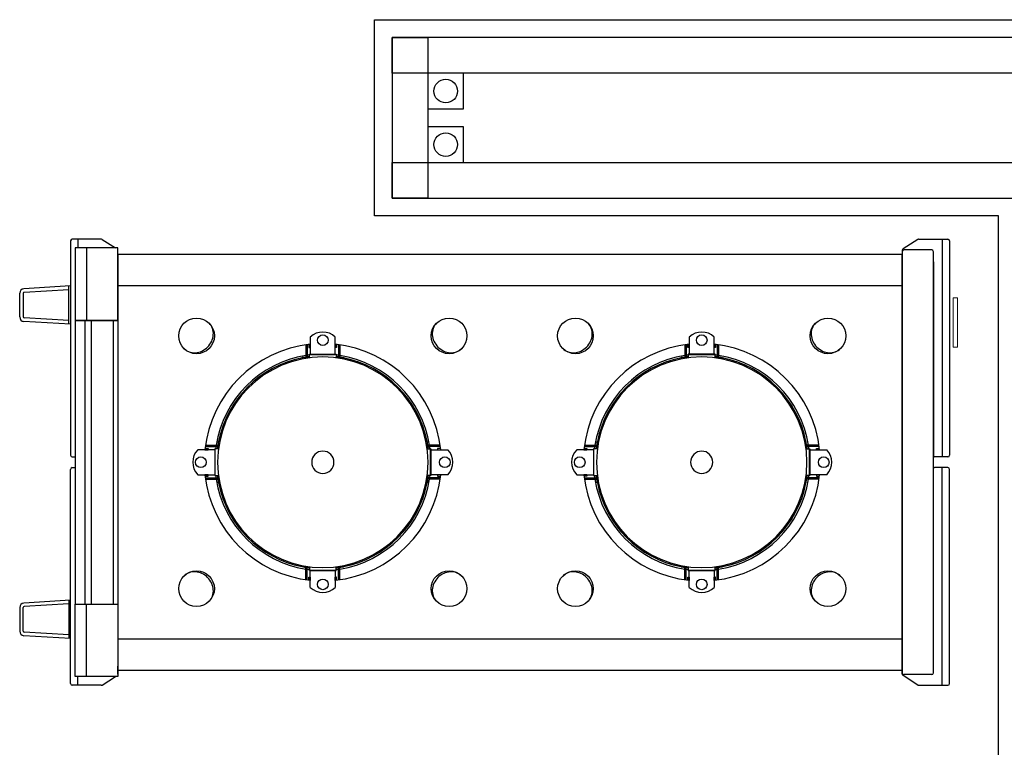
# Model space of a CAD drawing. Header units: millimetres. Extents: x -285236 to 84130, y -470 to 79511.
# Tile 123 of 192: x 8800 to 9904, y 39807 to 40623. Entities that reach past the tile are written whole.
import ezdxf

# ---------------------------------------------------------------- set-up
doc = ezdxf.new("R2010")
doc.units = ezdxf.units.MM
doc.layers.add('XREF', color=254, linetype='Continuous')

msp = doc.modelspace()

# ---------------------------------------------------------------- linework, layer by layer
at = {"layer": 'XREF'}
for p, q in [((8856.9741, 40374.5954), (8856.9741, 40134.5954)), ((8891.296, 40376.5954), (8858.9741, 40376.5954)), ((8865.0704, 40376.5954), (8865.0704, 40366.7454)), ((8892.3687, 40376.2834), (8907.3776, 40366.7454)), ((9807.5794, 40376.2834), (9790.9013, 40365.6847)), ((9808.6521, 40376.5954), (9840.974, 40376.5954)), ((9834.8778, 40376.5954), (9834.8778, 40132.5954)), ((9842.974, 40374.5954), (9842.974, 40134.5954)), ((9789.9741, 40363.9967), (9789.9741, 40355.0954)), ((9822.9741, 40364.5954), (9791.9741, 40364.5954)), ((9824.9741, 40351.0954), (9824.9741, 40133.5954)), ((8856.9741, 40324.1498), (8804.6695, 40320.9918)), ((8855.0975, 40281.3797), (8855.0975, 40324.0365)), ((8799.9709, 40289.4153), (8799.9709, 40316.0009)), ((8803.9709, 40316.0009), (8803.9709, 40289.4153)), ((8855.0975, 40320.0292), (8804.9106, 40316.9991)), ((8856.9741, 40281.2664), (8804.6695, 40284.4244)), ((8855.0975, 40285.387), (8804.9106, 40288.4171)), ((8873.0666, 40285.5954), (8873.0666, 39967.5954)), ((8879.9741, 40285.5954), (8879.9741, 39967.5954)), ((8904.9741, 40285.5954), (8904.9741, 39967.5954)), ((9120.9741, 40243.3454), (9119.7741, 40243.3454)), ((9158.9741, 40243.3454), (9160.1741, 40243.3454)), ((9545.9741, 40243.3454), (9544.7741, 40243.3454)), ((9583.9741, 40243.3454), (9585.1741, 40243.3454)), ((9023.2241, 40145.5954), (9023.2241, 40146.7954)), ((9256.7241, 40145.5954), (9256.7241, 40146.7954)), ((9448.2241, 40145.5954), (9448.2241, 40146.7954)), ((9681.7241, 40145.5954), (9681.7241, 40146.7954)), ((8858.9741, 40132.5954), (8862.1041, 40132.5954)), ((9840.974, 40132.5954), (9825.9741, 40132.5954)), ((8856.9741, 39878.5954), (8856.9741, 40118.5954)), ((8858.9741, 40120.5954), (8862.1041, 40120.5954)), ((9824.9741, 39902.0954), (9824.9741, 40119.5954)), ((9840.974, 40120.5954), (9825.9741, 40120.5954)), ((9834.8778, 39876.5954), (9834.8778, 40120.5954)), ((9842.974, 39878.5954), (9842.974, 40118.5954)), ((9023.2241, 40107.5954), (9023.2241, 40106.3954)), ((9256.7241, 40107.5954), (9256.7241, 40106.3954)), ((9448.2241, 40107.5954), (9448.2241, 40106.3954)), ((9681.7241, 40107.5954), (9681.7241, 40106.3954)), ((9120.9741, 40009.8454), (9119.7741, 40009.8454)), ((9158.9741, 40009.8454), (9160.1741, 40009.8454)), ((9545.9741, 40009.8454), (9544.7741, 40009.8454)), ((9583.9741, 40009.8454), (9585.1741, 40009.8454)), ((8856.9741, 39971.9245), (8804.6695, 39968.7665)), ((8855.0975, 39971.8112), (8855.0975, 39929.1544)), ((8799.9709, 39963.7756), (8799.9709, 39937.19)), ((8803.9709, 39937.19), (8803.9709, 39963.7756)), ((8855.0975, 39967.8039), (8804.9106, 39964.7737)), ((8855.0975, 39933.1617), (8804.9106, 39936.1918)), ((8856.9741, 39929.0411), (8804.6695, 39932.1991)), ((8909.9741, 39889.1941), (8909.9741, 39898.0954)), ((9789.9741, 39889.1941), (9789.9741, 39898.0954)), ((8865.0704, 39876.5954), (8865.0704, 39886.4454)), ((8892.3687, 39876.9074), (8907.3776, 39886.4454)), ((9807.5794, 39876.9074), (9790.9013, 39887.5062)), ((9822.9741, 39888.5954), (9791.9741, 39888.5954)), ((8891.296, 39876.5954), (8858.9741, 39876.5954)), ((9808.6521, 39876.5954), (9840.974, 39876.5954))]:
    msp.add_line(p, q, dxfattribs=at)
at = {"layer": 'XREF', "linetype": 'Continuous'}
for p, q in [((8909.9741, 40324.5954), (9789.9741, 40324.5954)), ((8909.9741, 39928.5954), (9789.9741, 39928.5954))]:
    msp.add_line(p, q, dxfattribs=at)
at = {"layer": 'XREF', "lineweight": 18}
for p, q in [((9846.9553, 40255.7742), (9846.9553, 40310.7742)), ((9851.9553, 40310.7742), (9846.9553, 40310.7742)), ((9851.9553, 40310.7742), (9851.9553, 40255.7742)), ((9851.9553, 40255.7742), (9846.9553, 40255.7742))]:
    msp.add_line(p, q, dxfattribs=at)
at = {"layer": 'XREF', "flags": 128}
for points in [[(9854.4903, 38622.6047), (9897.8696, 38622.6047), (9897.8696, 40402.6047), (9197.8696, 40402.6047), (9197.8696, 40622.6047), (10047.8696, 40622.6047), (10047.8696, 40047.7708)], [(8874.9741, 40366.7454), (8874.9741, 40285.5954), (8909.9741, 40285.5954), (8909.9741, 40366.7454), (8874.9741, 40366.7454), (8862.1041, 40366.7454), (8862.1041, 40285.5954), (8874.9741, 40285.5954)], [(9789.9741, 40362.5954), (9789.9741, 40126.5954), (9789.9741, 40359.5954), (8909.9741, 40359.5954), (8909.9741, 40126.5954), (8909.9741, 39893.5954), (9789.9741, 39893.5954), (9789.9741, 40126.5954), (9789.9741, 39890.5954)], [(9824.9741, 39890.5954), (9824.9741, 40126.5954), (9824.9741, 40362.5954)], [(8909.9741, 40285.5954), (8862.1041, 40285.5954), (8862.1041, 39967.5954), (8909.9741, 39967.5954)], [(9120.9741, 40258.2313), (9120.9741, 40246.5617), (9120.9741, 40243.0557)], [(9122.4741, 40258.4391), (9122.4741, 40246.7572), (9122.4741, 40243.2906)], [(9124.4741, 40258.6892), (9124.4741, 40255.3454), (9125.9741, 40255.3454), (9125.9741, 40258.9536), (9125.9741, 40255.3454)], [(9125.9741, 40266.8226), (9125.9741, 40247.4554), (9153.9741, 40247.4554), (9153.9741, 40266.8226)], [(9155.4741, 40258.6892), (9155.4741, 40255.3454), (9153.9741, 40255.3454), (9153.9741, 40258.9536), (9153.9741, 40255.3454)], [(9157.4741, 40258.4391), (9157.4741, 40246.7572), (9157.4741, 40243.2906)], [(9158.9741, 40258.2313), (9158.9741, 40246.5617), (9158.9741, 40243.0557)], [(9545.9741, 40258.2313), (9545.9741, 40246.5617), (9545.9741, 40243.0557)], [(9547.4741, 40258.4391), (9547.4741, 40246.7572), (9547.4741, 40243.2906)], [(9550.9741, 40255.3454), (9550.9741, 40258.9536), (9550.9741, 40255.3454), (9549.4741, 40255.3454), (9549.4741, 40258.6892)], [(9550.9741, 40266.8226), (9550.9741, 40247.4554), (9578.9741, 40247.4554), (9578.9741, 40266.8226)], [(9580.4741, 40258.6892), (9580.4741, 40255.3454), (9578.9741, 40255.3454), (9578.9741, 40258.9536), (9578.9741, 40255.3454)], [(9582.4741, 40258.4391), (9582.4741, 40246.7572), (9582.4741, 40243.2906)], [(9583.9741, 40258.2313), (9583.9741, 40246.5617), (9583.9741, 40243.0557)], [(9124.9741, 40243.6382), (9124.9741, 40247.0467), (9124.9741, 40247.8454), (9139.9741, 40247.8454), (9154.9741, 40247.8454), (9154.9741, 40247.0467), (9154.9741, 40243.6382)], [(9579.9741, 40243.6382), (9579.9741, 40247.0467), (9579.9741, 40247.8454), (9564.9741, 40247.8454), (9549.9741, 40247.8454), (9549.9741, 40247.0467), (9549.9741, 40243.6382)], [(9119.7741, 40242.8536), (9119.7741, 40243.8454), (9116.7741, 40243.8454), (9116.7741, 40242.2923)], [(9122.4741, 40244.5954), (9123.4741, 40244.5954), (9123.4741, 40243.4361)], [(9157.4741, 40244.5954), (9156.4741, 40244.5954), (9156.4741, 40243.4361)], [(9160.1741, 40242.8536), (9160.1741, 40243.8454), (9163.1741, 40243.8454), (9163.1741, 40242.2923)], [(9544.7741, 40242.8536), (9544.7741, 40243.8454), (9541.7741, 40243.8454), (9541.7741, 40242.2923)], [(9547.4741, 40244.5954), (9548.4741, 40244.5954), (9548.4741, 40243.4361)], [(9581.4741, 40243.4361), (9581.4741, 40244.5954), (9582.4741, 40244.5954)], [(9585.1741, 40242.8536), (9585.1741, 40243.8454), (9588.1741, 40243.8454), (9588.1741, 40242.2923)], [(9024.2772, 40149.7954), (9022.7241, 40149.7954), (9022.7241, 40146.7954), (9023.7159, 40146.7954)], [(9256.2322, 40146.7954), (9257.2241, 40146.7954), (9257.2241, 40149.7954), (9255.6709, 40149.7954)], [(9448.7159, 40146.7954), (9447.7241, 40146.7954), (9447.7241, 40149.7954), (9449.2772, 40149.7954)], [(9681.2322, 40146.7954), (9682.2241, 40146.7954), (9682.2241, 40149.7954), (9680.6709, 40149.7954)], [(8999.7468, 40112.5954), (9019.1141, 40112.5954), (9019.1141, 40140.5954), (8999.7468, 40140.5954)], [(9007.8803, 40142.0954), (9011.2241, 40142.0954), (9011.2241, 40140.5954), (9007.6159, 40140.5954), (9011.2241, 40140.5954)], [(9008.1304, 40144.0954), (9019.8123, 40144.0954), (9023.2789, 40144.0954)], [(9008.3382, 40145.5954), (9020.0078, 40145.5954), (9023.5138, 40145.5954)], [(9022.9313, 40141.5954), (9019.5228, 40141.5954), (9018.7241, 40141.5954), (9018.7241, 40126.5954), (9018.7241, 40111.5954), (9019.5228, 40111.5954), (9022.9313, 40111.5954)], [(9021.9741, 40144.0954), (9021.9741, 40143.0954), (9023.1333, 40143.0954)], [(9271.6099, 40145.5954), (9259.9403, 40145.5954), (9256.4343, 40145.5954)], [(9271.8177, 40144.0954), (9260.1358, 40144.0954), (9256.6692, 40144.0954)], [(9257.9741, 40144.0954), (9257.9741, 40143.0954), (9256.8148, 40143.0954)], [(9257.0168, 40141.5954), (9260.4253, 40141.5954), (9261.2241, 40141.5954), (9261.2241, 40126.5954), (9261.2241, 40111.5954), (9260.4253, 40111.5954), (9257.0168, 40111.5954)], [(9280.2013, 40112.5954), (9260.8341, 40112.5954), (9260.8341, 40140.5954), (9280.2013, 40140.5954)], [(9272.0678, 40142.0954), (9268.7241, 40142.0954), (9268.7241, 40140.5954), (9272.3322, 40140.5954)], [(9424.7468, 40112.5954), (9444.1141, 40112.5954), (9444.1141, 40140.5954), (9424.7468, 40140.5954)], [(9432.8803, 40142.0954), (9436.2241, 40142.0954), (9436.2241, 40140.5954), (9432.6159, 40140.5954), (9436.2241, 40140.5954)], [(9433.1304, 40144.0954), (9444.8123, 40144.0954), (9448.2789, 40144.0954)], [(9433.3382, 40145.5954), (9445.0078, 40145.5954), (9448.5138, 40145.5954)], [(9447.9313, 40141.5954), (9444.5228, 40141.5954), (9443.7241, 40141.5954), (9443.7241, 40126.5954), (9443.7241, 40111.5954), (9444.5228, 40111.5954), (9447.9313, 40111.5954)], [(9446.9741, 40144.0954), (9446.9741, 40143.0954), (9448.1333, 40143.0954)], [(9696.6099, 40145.5954), (9684.9403, 40145.5954), (9681.4343, 40145.5954)], [(9696.8177, 40144.0954), (9685.1358, 40144.0954), (9681.6692, 40144.0954)], [(9682.9741, 40144.0954), (9682.9741, 40143.0954), (9681.8148, 40143.0954)], [(9682.0168, 40141.5954), (9685.4253, 40141.5954), (9686.2241, 40141.5954), (9686.2241, 40126.5954), (9686.2241, 40111.5954), (9685.4253, 40111.5954), (9682.0168, 40111.5954)], [(9705.2013, 40112.5954), (9685.8341, 40112.5954), (9685.8341, 40140.5954), (9705.2013, 40140.5954)], [(9697.3322, 40140.5954), (9693.7241, 40140.5954), (9693.7241, 40142.0954), (9697.0678, 40142.0954)], [(9007.8803, 40111.0954), (9011.2241, 40111.0954), (9011.2241, 40112.5954), (9007.6159, 40112.5954), (9011.2241, 40112.5954)], [(9008.1304, 40109.0954), (9019.8123, 40109.0954), (9023.2789, 40109.0954)], [(9008.3382, 40107.5954), (9020.0078, 40107.5954), (9023.5138, 40107.5954)], [(9023.1333, 40110.0954), (9021.9741, 40110.0954), (9021.9741, 40109.0954)], [(9023.7159, 40106.3954), (9022.7241, 40106.3954), (9022.7241, 40103.3954), (9024.2772, 40103.3954)], [(9256.2322, 40106.3954), (9257.2241, 40106.3954), (9257.2241, 40103.3954), (9255.6709, 40103.3954)], [(9271.6099, 40107.5954), (9259.9403, 40107.5954), (9256.4343, 40107.5954)], [(9271.8177, 40109.0954), (9260.1358, 40109.0954), (9256.6692, 40109.0954)], [(9256.8148, 40110.0954), (9257.9741, 40110.0954), (9257.9741, 40109.0954)], [(9272.3322, 40112.5954), (9268.7241, 40112.5954), (9268.7241, 40111.0954), (9272.0678, 40111.0954)], [(9436.2241, 40112.5954), (9432.6159, 40112.5954), (9436.2241, 40112.5954), (9436.2241, 40111.0954), (9432.8803, 40111.0954)], [(9433.1304, 40109.0954), (9444.8123, 40109.0954), (9448.2789, 40109.0954)], [(9433.3382, 40107.5954), (9445.0078, 40107.5954), (9448.5138, 40107.5954)], [(9446.9741, 40109.0954), (9446.9741, 40110.0954), (9448.1333, 40110.0954)], [(9449.2772, 40103.3954), (9447.7241, 40103.3954), (9447.7241, 40106.3954), (9448.7159, 40106.3954)], [(9680.6709, 40103.3954), (9682.2241, 40103.3954), (9682.2241, 40106.3954), (9681.2322, 40106.3954)], [(9696.6099, 40107.5954), (9684.9403, 40107.5954), (9681.4343, 40107.5954)], [(9696.8177, 40109.0954), (9685.1358, 40109.0954), (9681.6692, 40109.0954)], [(9682.9741, 40109.0954), (9682.9741, 40110.0954), (9681.8148, 40110.0954)], [(9697.3322, 40112.5954), (9693.7241, 40112.5954), (9693.7241, 40111.0954), (9697.0678, 40111.0954)], [(9119.7741, 40010.3373), (9119.7741, 40009.3454), (9116.7741, 40009.3454), (9116.7741, 40010.8986)], [(9120.9741, 39994.9596), (9120.9741, 40006.6291), (9120.9741, 40010.1351)], [(9122.4741, 39994.7518), (9122.4741, 40006.4337), (9122.4741, 40009.9003)], [(9122.4741, 40008.5954), (9123.4741, 40008.5954), (9123.4741, 40009.7547)], [(9124.9741, 40009.5527), (9124.9741, 40006.1442), (9124.9741, 40005.3454), (9139.9741, 40005.3454), (9154.9741, 40005.3454), (9154.9741, 40006.1442), (9154.9741, 40009.5527)], [(9125.9741, 39986.3682), (9125.9741, 40005.7354), (9153.9741, 40005.7354), (9153.9741, 39986.3682)], [(9157.4741, 40008.5954), (9156.4741, 40008.5954), (9156.4741, 40009.7547)], [(9157.4741, 39994.7518), (9157.4741, 40006.4337), (9157.4741, 40009.9003)], [(9158.9741, 39994.9596), (9158.9741, 40006.6291), (9158.9741, 40010.1351)], [(9160.1741, 40010.3373), (9160.1741, 40009.3454), (9163.1741, 40009.3454), (9163.1741, 40010.8986)], [(9541.7741, 40010.8986), (9541.7741, 40009.3454), (9544.7741, 40009.3454), (9544.7741, 40010.3373)], [(9545.9741, 39994.9596), (9545.9741, 40006.6291), (9545.9741, 40010.1351)], [(9547.4741, 39994.7518), (9547.4741, 40006.4337), (9547.4741, 40009.9003)], [(9547.4741, 40008.5954), (9548.4741, 40008.5954), (9548.4741, 40009.7547)], [(9549.9741, 40009.5527), (9549.9741, 40006.1442), (9549.9741, 40005.3454), (9564.9741, 40005.3454), (9579.9741, 40005.3454), (9579.9741, 40006.1442), (9579.9741, 40009.5527)], [(9550.9741, 39986.3682), (9550.9741, 40005.7354), (9578.9741, 40005.7354), (9578.9741, 39986.3682)], [(9581.4741, 40009.7547), (9581.4741, 40008.5954), (9582.4741, 40008.5954)], [(9582.4741, 39994.7518), (9582.4741, 40006.4337), (9582.4741, 40009.9003)], [(9583.9741, 39994.9596), (9583.9741, 40006.6291), (9583.9741, 40010.1351)], [(9585.1741, 40010.3373), (9585.1741, 40009.3454), (9588.1741, 40009.3454), (9588.1741, 40010.8986)], [(9124.4741, 39994.5017), (9124.4741, 39997.8454), (9125.9741, 39997.8454), (9125.9741, 39994.2373), (9125.9741, 39997.8454)], [(9155.4741, 39994.5017), (9155.4741, 39997.8454), (9153.9741, 39997.8454), (9153.9741, 39994.2373), (9153.9741, 39997.8454)], [(9549.4741, 39994.5017), (9549.4741, 39997.8454), (9550.9741, 39997.8454), (9550.9741, 39994.2373), (9550.9741, 39997.8454)], [(9580.4741, 39994.5017), (9580.4741, 39997.8454), (9578.9741, 39997.8454), (9578.9741, 39994.2373), (9578.9741, 39997.8454)], [(8874.9741, 39886.4454), (8874.9741, 39967.5954), (8909.9741, 39967.5954), (8909.9741, 39886.4454), (8874.9741, 39886.4454), (8862.1041, 39886.4454), (8862.1041, 39967.5954), (8874.9741, 39967.5954)]]:
    msp.add_lwpolyline(points, dxfattribs=at)
at = {"layer": 'XREF', "linetype": 'Continuous', "flags": 128}
msp.add_lwpolyline([(9217.8696, 35744.0512), (10027.8696, 35744.0512), (10027.8696, 40602.6047), (9217.8696, 40602.6047), (9217.8696, 40422.6047), (9917.8696, 40422.6047), (9917.8696, 38602.6047), (9854.4903, 38602.6047)], dxfattribs=at)
for points in [[(9217.8696, 40602.6047), (9257.8696, 40602.6047), (9257.8696, 40562.6047), (9217.8696, 40562.6047)], [(9217.8696, 35784.0512), (9217.8696, 35744.0512), (9257.8696, 35744.0512), (9257.8696, 35784.0512), (9987.8696, 35784.0512), (9987.8696, 40562.6047), (9257.8696, 40562.6047), (9257.8696, 40462.6047), (9957.8696, 40462.6047), (9957.8696, 38562.6047), (9257.8696, 38562.6047), (9257.8696, 35784.0512)], [(9257.8696, 40522.6047), (9297.8696, 40522.6047), (9297.8696, 40562.6047), (9257.8696, 40562.6047)], [(9257.8696, 40462.6047), (9297.8696, 40462.6047), (9297.8696, 40502.6047), (9257.8696, 40502.6047)], [(9217.8696, 40462.6047), (9257.8696, 40462.6047), (9257.8696, 40422.6047), (9217.8696, 40422.6047)]]:
    msp.add_lwpolyline(points, close=True, dxfattribs=at)
at = {"layer": 'XREF', "linetype": 'Continuous'}
for centre in [(9277.8696, 40542.6047), (9277.8696, 40482.6047)]:
    msp.add_circle(centre, 13.2114, dxfattribs=at)
at = {"layer": 'XREF'}
for centre, radius in [((8998.3335, 40268.236), 20), ((9281.6146, 40268.236), 20), ((9423.3335, 40268.236), 20), ((9706.6146, 40268.236), 20), ((9139.9741, 40263.4554), 6), ((9564.9741, 40263.4554), 6), ((9003.1141, 40126.5954), 6), ((9276.8341, 40126.5954), 6), ((9428.1141, 40126.5954), 6), ((9701.8341, 40126.5954), 6), ((8998.3335, 39984.9549), 20), ((9281.6146, 39984.9549), 20), ((9423.3335, 39984.9549), 20), ((9706.6146, 39984.9549), 20), ((9139.9741, 39989.7354), 6), ((9564.9741, 39989.7354), 6)]:
    msp.add_circle(centre, radius, dxfattribs=at)
for centre, radius, start, end in [((8858.9741, 40374.5954), 2, 90, 180), ((8891.296, 40374.5954), 2, 57.5644602, 90), ((9808.6521, 40374.5954), 2, 90, 122.4355398), ((9840.974, 40374.5954), 2, 0, 90), ((9791.9741, 40363.9967), 2, 122.4355398, 180), ((9791.9741, 40362.5954), 2, 90, 180), ((9822.9741, 40362.5954), 2, 0, 90), ((8804.9709, 40316.0009), 5, 93.4551734, 180), ((8804.9709, 40316.0009), 1, 93.4551734, 180), ((8804.9709, 40289.4153), 5, 180, 266.5448266), ((8804.9709, 40289.4153), 1, 180, 266.5448266), ((9001.4309, 40271.3334), 15.6196, 19.8464599, 45), ((9278.5172, 40271.3334), 15.6196, 135, 160.1535401), ((9426.4309, 40271.3334), 15.6196, 19.8464599, 45), ((9703.5172, 40271.3334), 15.6196, 135, 160.1535401), ((8997.1599, 40270.6674), 20.0338, 335.0712758, 356.4156628), ((8999.2271, 40270.5379), 17.9626, 356.4156628, 19.8464599), ((9139.9741, 40252.5398), 20, 45.572996, 134.427004), ((9280.721, 40270.5379), 17.9626, 160.1535401, 183.5843372), ((9282.7882, 40270.6674), 20.0338, 183.5843372, 204.9287242), ((9422.1599, 40270.6674), 20.0338, 335.0712758, 356.4156628), ((9424.2271, 40270.5379), 17.9626, 356.4156628, 19.8464599), ((9564.9741, 40252.5398), 20, 45.572996, 134.427004), ((9705.721, 40270.5379), 17.9626, 160.1535401, 183.5843372), ((9707.7882, 40270.6674), 20.0338, 183.5843372, 204.9287242), ((9139.9741, 40126.5954), 133, 96.0423284, 173.9576716), ((8994.8097, 40271.7598), 22.6255, 315, 335.0712758), ((9139.9741, 40126.5954), 133, 6.0423284, 83.9576716), ((9285.1384, 40271.7598), 22.6255, 204.9287242, 225), ((9564.9741, 40126.5954), 133, 96.0423284, 173.9576716), ((9419.8097, 40271.7598), 22.6255, 315, 335.0712758), ((9564.9741, 40126.5954), 133, 6.0423284, 83.9576716), ((9710.1384, 40271.7598), 22.6255, 204.9287242, 225), ((8995.2361, 40265.1386), 15.6196, 225, 250.1535401), ((8996.0316, 40267.3424), 17.9626, 250.1535401, 273.5843372), ((8995.9021, 40269.4096), 20.0338, 273.5843372, 294.9287242), ((8994.8097, 40271.7598), 22.6255, 294.9287242, 315), ((9139.9741, 40126.5954), 121.25, 99.0154638, 170.9845362), ((9139.9741, 40126.5954), 121.25, 97.1063434, 98.2984769), ((9139.9741, 40126.5954), 121.25, 81.7015231, 82.8936566), ((9139.9741, 40126.5954), 121.25, 81.7015231, 82.8936566), ((9139.9741, 40126.5954), 121.25, 9.0154638, 80.9845362), ((9285.1384, 40271.7598), 22.6255, 225, 245.0712758), ((9284.046, 40269.4096), 20.0338, 245.0712758, 266.4156628), ((9283.9165, 40267.3424), 17.9626, 266.4156628, 289.8464599), ((9284.712, 40265.1386), 15.6196, 289.8464599, 315), ((9420.2361, 40265.1386), 15.6196, 225, 250.1535401), ((9421.0316, 40267.3424), 17.9626, 250.1535401, 273.5843372), ((9420.9021, 40269.4096), 20.0338, 273.5843372, 294.9287242), ((9419.8097, 40271.7598), 22.6255, 294.9287242, 315), ((9564.9741, 40126.5954), 121.25, 99.0154638, 170.9845362), ((9564.9741, 40126.5954), 121.25, 97.1063434, 98.2984769), ((9564.9741, 40126.5954), 121.25, 81.7015231, 82.8936566), ((9564.9741, 40126.5954), 121.25, 81.7015231, 82.8936566), ((9564.9741, 40126.5954), 121.25, 9.0154638, 80.9845362), ((9710.1384, 40271.7598), 22.6255, 225, 245.0712758), ((9709.046, 40269.4096), 20.0338, 245.0712758, 266.4156628), ((9708.9165, 40267.3424), 17.9626, 266.4156628, 289.8464599), ((9709.712, 40265.1386), 15.6196, 289.8464599, 315), ((9139.9741, 40126.5954), 118, 90, 180), ((9139.9741, 40126.5954), 119.25, 101.2183942, 168.7816058), ((9131.9991, 40238.8454), 16.025, 161.8194462, 167.9084399), ((9139.9741, 40126.5954), 119.25, 99.1679593, 100.5082958), ((9139.9741, 40126.5954), 119.25, 97.226158, 98.3031625), ((9139.9741, 40126.5954), 118, 0, 90), ((9139.9741, 40126.5954), 119.25, 81.6968375, 82.773842), ((9139.9741, 40126.5954), 119.25, 81.6968375, 82.773842), ((9139.9741, 40126.5954), 119.25, 79.4917042, 80.8320407), ((9139.9741, 40126.5954), 119.25, 79.4917042, 80.8320407), ((9139.9741, 40126.5954), 119.25, 79.4917042, 80.8320407), ((9147.9491, 40238.8454), 16.025, 12.0915601, 18.1805538), ((9139.9741, 40126.5954), 119.25, 11.2183942, 78.7816058), ((9564.9741, 40126.5954), 118, 90, 180), ((9564.9741, 40126.5954), 119.25, 101.2183942, 168.7816058), ((9556.9991, 40238.8454), 16.025, 161.8194462, 167.9084399), ((9564.9741, 40126.5954), 119.25, 99.1679593, 100.5082958), ((9564.9741, 40126.5954), 119.25, 97.226158, 98.3031625), ((9564.9741, 40126.5954), 118, 0, 90), ((9564.9741, 40126.5954), 119.25, 81.6968375, 82.773842), ((9564.9741, 40126.5954), 119.25, 81.6968375, 82.773842), ((9564.9741, 40126.5954), 119.25, 79.4917042, 80.8320407), ((9564.9741, 40126.5954), 119.25, 79.4917042, 80.8320407), ((9564.9741, 40126.5954), 119.25, 79.4917042, 80.8320407), ((9572.9491, 40238.8454), 16.025, 12.0915601, 18.1805538), ((9564.9741, 40126.5954), 119.25, 11.2183942, 78.7816058), ((9139.9741, 40126.5954), 119.25, 169.4917042, 170.8320407), ((9139.9741, 40126.5954), 119.25, 169.4917042, 170.8320407), ((9139.9741, 40126.5954), 119.25, 169.4917042, 170.8320407), ((9027.7241, 40134.5704), 16.025, 102.0915601, 108.1805538), ((9252.2241, 40134.5704), 16.025, 71.8194462, 77.9084399), ((9139.9741, 40126.5954), 119.25, 9.1679593, 10.5082958), ((9564.9741, 40126.5954), 119.25, 169.4917042, 170.8320407), ((9564.9741, 40126.5954), 119.25, 169.4917042, 170.8320407), ((9564.9741, 40126.5954), 119.25, 169.4917042, 170.8320407), ((9452.7241, 40134.5704), 16.025, 102.0915601, 108.1805538), ((9677.2241, 40134.5704), 16.025, 71.8194462, 77.9084399), ((9564.9741, 40126.5954), 119.25, 9.1679593, 10.5082958), ((9014.0297, 40126.5954), 20, 135.572996, 224.427004), ((9139.9741, 40126.5954), 121.25, 171.7015231, 172.8936566), ((9139.9741, 40126.5954), 121.25, 171.7015231, 172.8936566), ((9139.9741, 40126.5954), 119.25, 171.6968375, 172.773842), ((9139.9741, 40126.5954), 119.25, 171.6968375, 172.773842), ((9139.9741, 40126.5954), 12.5, 90, 180), ((9139.9741, 40126.5954), 12.5, 0, 90), ((9139.9741, 40126.5954), 119.25, 7.226158, 8.3031625), ((9139.9741, 40126.5954), 121.25, 7.1063434, 8.2984769), ((9265.9184, 40126.5954), 20, 315.572996, 44.427004), ((9439.0297, 40126.5954), 20, 135.572996, 224.427004), ((9564.9741, 40126.5954), 121.25, 171.7015231, 172.8936566), ((9564.9741, 40126.5954), 121.25, 171.7015231, 172.8936566), ((9564.9741, 40126.5954), 119.25, 171.6968375, 172.773842), ((9564.9741, 40126.5954), 119.25, 171.6968375, 172.773842), ((9564.9741, 40126.5954), 12.5, 90, 180), ((9564.9741, 40126.5954), 12.5, 0, 90), ((9564.9741, 40126.5954), 119.25, 7.226158, 8.3031625), ((9564.9741, 40126.5954), 121.25, 7.1063434, 8.2984769), ((9690.9184, 40126.5954), 20, 315.572996, 44.427004), ((8858.9741, 40134.5954), 2, 180, 270), ((9139.9741, 40126.5954), 118, 180, 270), ((9139.9741, 40126.5954), 12.5, 180, 270), ((9139.9741, 40126.5954), 118, 270, 0), ((9139.9741, 40126.5954), 12.5, 270, 0), ((9564.9741, 40126.5954), 118, 180, 270), ((9564.9741, 40126.5954), 12.5, 180, 270), ((9564.9741, 40126.5954), 118, 270, 0), ((9564.9741, 40126.5954), 12.5, 270, 0), ((9825.9741, 40133.5954), 1, 180, 270), ((9840.974, 40134.5954), 2, 270, 0), ((8858.9741, 40118.5954), 2, 90, 180), ((9825.9741, 40119.5954), 1, 90, 180), ((9840.974, 40118.5954), 2, 0, 90), ((9139.9741, 40126.5954), 133, 186.0423284, 263.9576716), ((9139.9741, 40126.5954), 121.25, 187.1063434, 188.2984769), ((9139.9741, 40126.5954), 121.25, 189.0154638, 260.9845362), ((9139.9741, 40126.5954), 119.25, 187.226158, 188.3031625), ((9139.9741, 40126.5954), 119.25, 189.1679593, 190.5082958), ((9027.7241, 40118.6204), 16.025, 251.8194462, 257.9084399), ((9139.9741, 40126.5954), 119.25, 191.2183942, 258.7816058), ((9139.9741, 40126.5954), 133, 276.0423284, 353.9576716), ((9139.9741, 40126.5954), 121.25, 279.0154638, 350.9845362), ((9139.9741, 40126.5954), 119.25, 281.2183942, 348.7816058), ((9252.2241, 40118.6204), 16.025, 282.0915601, 288.1805538), ((9139.9741, 40126.5954), 119.25, 349.4917042, 350.8320407), ((9139.9741, 40126.5954), 119.25, 349.4917042, 350.8320407), ((9139.9741, 40126.5954), 119.25, 349.4917042, 350.8320407), ((9139.9741, 40126.5954), 119.25, 351.6968375, 352.773842), ((9139.9741, 40126.5954), 119.25, 351.6968375, 352.773842), ((9139.9741, 40126.5954), 121.25, 351.7015231, 352.8936566), ((9139.9741, 40126.5954), 121.25, 351.7015231, 352.8936566), ((9564.9741, 40126.5954), 133, 186.0423284, 263.9576716), ((9564.9741, 40126.5954), 121.25, 187.1063434, 188.2984769), ((9564.9741, 40126.5954), 121.25, 189.0154638, 260.9845362), ((9564.9741, 40126.5954), 119.25, 187.226158, 188.3031625), ((9564.9741, 40126.5954), 119.25, 189.1679593, 190.5082958), ((9452.7241, 40118.6204), 16.025, 251.8194462, 257.9084399), ((9564.9741, 40126.5954), 119.25, 191.2183942, 258.7816058), ((9564.9741, 40126.5954), 133, 276.0423284, 353.9576716), ((9564.9741, 40126.5954), 121.25, 279.0154638, 350.9845362), ((9564.9741, 40126.5954), 119.25, 281.2183942, 348.7816058), ((9677.2241, 40118.6204), 16.025, 282.0915601, 288.1805538), ((9564.9741, 40126.5954), 119.25, 349.4917042, 350.8320407), ((9564.9741, 40126.5954), 119.25, 349.4917042, 350.8320407), ((9564.9741, 40126.5954), 119.25, 349.4917042, 350.8320407), ((9564.9741, 40126.5954), 119.25, 351.6968375, 352.773842), ((9564.9741, 40126.5954), 119.25, 351.6968375, 352.773842), ((9564.9741, 40126.5954), 121.25, 351.7015231, 352.8936566), ((9564.9741, 40126.5954), 121.25, 351.7015231, 352.8936566), ((8995.2361, 39988.0523), 15.6196, 109.8464599, 135), ((8996.0316, 39985.8484), 17.9626, 86.4156628, 109.8464599), ((8995.9021, 39983.7813), 20.0338, 65.0712758, 86.4156628), ((9131.9991, 40014.3454), 16.025, 192.0915601, 198.1805538), ((9139.9741, 40126.5954), 119.25, 259.4917042, 260.8320407), ((9139.9741, 40126.5954), 119.25, 259.4917042, 260.8320407), ((9139.9741, 40126.5954), 119.25, 259.4917042, 260.8320407), ((9139.9741, 40126.5954), 121.25, 261.7015231, 262.8936566), ((9139.9741, 40126.5954), 121.25, 261.7015231, 262.8936566), ((9139.9741, 40126.5954), 119.25, 261.6968375, 262.773842), ((9139.9741, 40126.5954), 119.25, 261.6968375, 262.773842), ((9139.9741, 40126.5954), 119.25, 277.226158, 278.3031625), ((9139.9741, 40126.5954), 121.25, 277.1063434, 278.2984769), ((9139.9741, 40126.5954), 119.25, 279.1679593, 280.5082958), ((9147.9491, 40014.3454), 16.025, 341.8194462, 347.9084399), ((9284.046, 39983.7813), 20.0338, 93.5843372, 114.9287242), ((9283.9165, 39985.8484), 17.9626, 70.1535401, 93.5843372), ((9284.712, 39988.0523), 15.6196, 45, 70.1535401), ((9420.2361, 39988.0523), 15.6196, 109.8464599, 135), ((9421.0316, 39985.8484), 17.9626, 86.4156628, 109.8464599), ((9420.9021, 39983.7813), 20.0338, 65.0712758, 86.4156628), ((9556.9991, 40014.3454), 16.025, 192.0915601, 198.1805538), ((9564.9741, 40126.5954), 119.25, 259.4917042, 260.8320407), ((9564.9741, 40126.5954), 119.25, 259.4917042, 260.8320407), ((9564.9741, 40126.5954), 119.25, 259.4917042, 260.8320407), ((9564.9741, 40126.5954), 121.25, 261.7015231, 262.8936566), ((9564.9741, 40126.5954), 121.25, 261.7015231, 262.8936566), ((9564.9741, 40126.5954), 119.25, 261.6968375, 262.773842), ((9564.9741, 40126.5954), 119.25, 261.6968375, 262.773842), ((9564.9741, 40126.5954), 119.25, 277.226158, 278.3031625), ((9564.9741, 40126.5954), 121.25, 277.1063434, 278.2984769), ((9564.9741, 40126.5954), 119.25, 279.1679593, 280.5082958), ((9572.9491, 40014.3454), 16.025, 341.8194462, 347.9084399), ((9709.046, 39983.7813), 20.0338, 93.5843372, 114.9287242), ((9708.9165, 39985.8484), 17.9626, 70.1535401, 93.5843372), ((9709.712, 39988.0523), 15.6196, 45, 70.1535401), ((8994.8097, 39981.4311), 22.6255, 45, 65.0712758), ((8994.8097, 39981.4311), 22.6255, 24.9287242, 45), ((9285.1384, 39981.4311), 22.6255, 135, 155.0712758), ((9285.1384, 39981.4311), 22.6255, 114.9287242, 135), ((9419.8097, 39981.4311), 22.6255, 45, 65.0712758), ((9419.8097, 39981.4311), 22.6255, 24.9287242, 45), ((9710.1384, 39981.4311), 22.6255, 135, 155.0712758), ((9710.1384, 39981.4311), 22.6255, 114.9287242, 135), ((8997.1599, 39982.5235), 20.0338, 3.5843372, 24.9287242), ((8999.2271, 39982.6529), 17.9626, 340.1535401, 3.5843372), ((9139.9741, 40000.6511), 20, 225.572996, 314.427004), ((9280.721, 39982.6529), 17.9626, 176.4156628, 199.8464599), ((9282.7882, 39982.5235), 20.0338, 155.0712758, 176.4156628), ((9422.1599, 39982.5235), 20.0338, 3.5843372, 24.9287242), ((9424.2271, 39982.6529), 17.9626, 340.1535401, 3.5843372), ((9564.9741, 40000.6511), 20, 225.572996, 314.427004), ((9705.721, 39982.6529), 17.9626, 176.4156628, 199.8464599), ((9707.7882, 39982.5235), 20.0338, 155.0712758, 176.4156628), ((9001.4309, 39981.8575), 15.6196, 315, 340.1535401), ((9278.5172, 39981.8575), 15.6196, 199.8464599, 225), ((9426.4309, 39981.8575), 15.6196, 315, 340.1535401), ((9703.5172, 39981.8575), 15.6196, 199.8464599, 225), ((8804.9709, 39963.7756), 5, 93.4551734, 180), ((8804.9709, 39963.7756), 1, 93.4551734, 180), ((8804.9709, 39937.19), 5, 180, 266.5448266), ((8804.9709, 39937.19), 1, 180, 266.5448266), ((9791.9741, 39890.5954), 2, 180, 270), ((9791.9741, 39889.1941), 2, 180, 237.5644602), ((9822.9741, 39890.5954), 2, 270, 0), ((8858.9741, 39878.5954), 2, 180, 270), ((8891.296, 39878.5954), 2, 270, 302.4355398), ((9808.6521, 39878.5954), 2, 237.5644602, 270), ((9840.974, 39878.5954), 2, 270, 0)]:
    msp.add_arc(centre, radius, start, end, dxfattribs=at)

doc.saveas('drawing.dxf')
